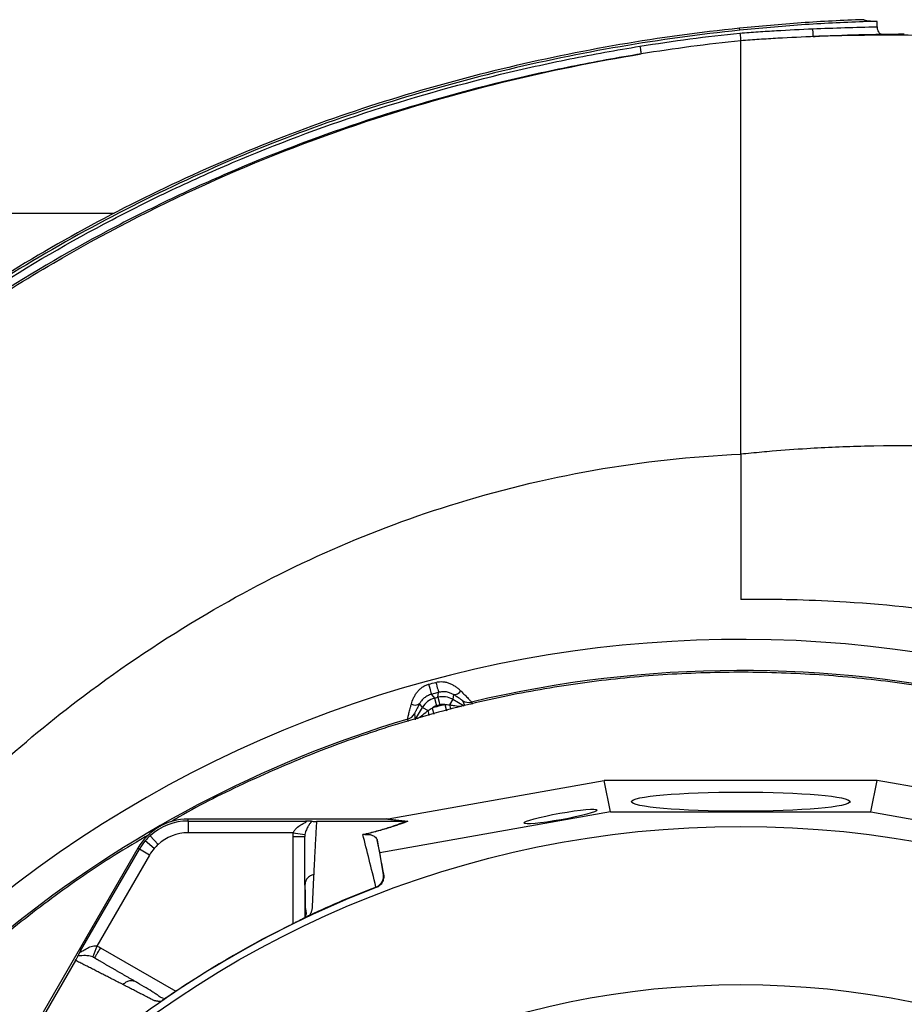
# Model space of a CAD drawing. Header units: millimetres. Extents: x 10 to 976, y 14 to 1104.
# Tile 16 of 18: x 272 to 499, y 851 to 1104. Entities that reach past the tile are written whole.
import ezdxf

# ---------------------------------------------------------------- set-up
doc = ezdxf.new("R2010")
doc.units = ezdxf.units.MM

msp = doc.modelspace()

# ---------------------------------------------------------------- linework, layer by layer
at = {"color": 7, "linetype": 'Continuous', "lineweight": 25}
for p, q in [((491.9, 1101.68), (491.9, 1103.09)), ((457.02, 992.23), (457.02, 1098.12)), ((296.62, 1053.89), (72.02, 1053.89)), ((457.02, 992.23), (457.02, 955.03)), ((377.83, 930.73), (378.6, 929.73)), ((379.51, 929.97), (379.68, 931.23)), ((383.46, 930.68), (383.3, 929.48)), ((375.57, 927.4), (374.83, 928.37)), ((378.6, 929.73), (379.51, 929.97)), ((378.6, 929.73), (379.12, 927.8)), ((380.03, 928.05), (379.12, 927.8)), ((379.51, 929.97), (380.03, 928.05)), ((383.3, 929.48), (382.48, 928.04)), ((373.55, 925.76), (373.71, 924.19)), ((375.57, 927.4), (377, 926.58)), ((366.76, 898.89), (422.07, 908.68)), ((423.68, 900.63), (422.07, 908.68)), ((491.97, 908.68), (422.07, 908.68)), ((490.36, 900.63), (491.97, 908.68)), ((547.28, 898.89), (491.97, 908.68)), ((423.68, 900.63), (364.6, 890.17)), ((423.68, 900.63), (490.36, 900.63)), ((490.36, 900.63), (549.44, 890.17)), ((315.57, 898.29), (315.57, 898.78)), ((365.88, 898.78), (315.57, 898.78)), ((315.57, 898.29), (345.63, 898.29)), ((371.21, 898.19), (348.43, 898.19)), ((371.23, 898.19), (365.88, 898.78)), ((366.45, 898.83), (371.8, 898.24)), ((342.5, 895.29), (315.57, 895.29)), ((342.5, 895.29), (345.47, 894.83)), ((306.87, 891.26), (304.59, 893.2)), ((307.89, 892.32), (305.87, 894.54)), ((364.6, 890.17), (363.94, 893.48)), ((302.67, 891.33), (277.51, 847.76)), ((288.06, 865.05), (303.1, 891.09)), ((303.1, 891.09), (302.67, 891.33)), ((305.69, 889.59), (303.1, 891.09)), ((365.59, 884.57), (364.6, 890.17)), ((305.69, 889.59), (292.23, 866.26)), ((365.56, 884.69), (365.59, 884.57)), ((345.5, 882.28), (345.43, 881.84)), ((345.43, 881.67), (345.43, 873.61)), ((363.71, 881.24), (363.68, 881.38)), ((346.17, 873.9), (346.09, 873.86)), ((292.23, 866.26), (291.15, 863.47)), ((286.76, 862.58), (275.36, 842.85)), ((302.41, 857.01), (301.99, 857.16)), ((309, 852.44), (308.92, 852.4))]:
    msp.add_line(p, q, dxfattribs=at)
at = {"color": 8, "linetype": 'Continuous', "lineweight": 25}
for p, q in [((381.28, 928.11), (381.69, 926.55)), ((383.3, 929.48), (386.19, 927.81)), ((386.41, 927.86), (385.88, 929.06)), ((373.81, 924.36), (375.57, 927.4)), ((378, 927.23), (378.44, 925.63)), ((371.87, 923.81), (371.81, 924.39)), ((342.43, 872), (342.43, 894.3)), ((293.12, 865.84), (312.44, 854.68))]:
    msp.add_line(p, q, dxfattribs=at)
at = {"color": 7, "linetype": 'Continuous', "lineweight": 25, "flags": 128}
for points in [[(456.76, 1100.81), (456.75, 1100.97), (456.73, 1101.13), (456.71, 1101.33)], [(377.14, 933.32), (377.27, 932.82), (377.4, 932.34), (377.52, 931.91), (377.62, 931.52), (377.71, 931.2), (377.77, 930.96), (377.81, 930.8), (377.83, 930.73)], [(378.98, 933.81), (379.12, 933.31), (379.25, 932.84), (379.36, 932.4), (379.47, 932.02), (379.55, 931.7), (379.62, 931.46), (379.66, 931.3), (379.68, 931.23)]]:
    msp.add_lwpolyline(points, dxfattribs=at)
at = {"color": 8, "linetype": 'Continuous', "lineweight": 25, "flags": 128}
msp.add_lwpolyline([(388.07, 928.75), (388.28, 928.26), (388.28, 928.26)], dxfattribs=at)
at = {"color": 7, "linetype": 'Continuous', "lineweight": 25}
for radius in [258.01, 217.51]:
    msp.add_circle((457.02, 638.89), radius, dxfattribs=at)
for centre, radius, start, end in [((457.02, 638.89), 305.92, 50.9448, 128.5189), ((457.02, 638.89), 297.95, 50.9764, 103.381), ((383.65, 932.69), 2.02, 264.56, 327.9615), ((373.66, 930.01), 2.02, 242.0385, 305.44), ((457.02, 638.89), 298.97, 104.6741, 105.3259), ((387.37, 931.67), 3, 240.2452, 283.4875), ((370.95, 927.27), 3, 286.5125, 329.7548), ((457.02, 638.89), 297.95, 106.619, 129.0233), ((315.57, 883.89), 14.9, 90, 150), ((315.57, 883.89), 14.4, 90, 132.3248), ((315.57, 883.89), 11.4, 90, 132.3248), ((315.57, 883.89), 14.4, 139.6989, 150), ((315.57, 883.89), 14.4, 132.3248, 139.6989), ((315.57, 883.89), 11.4, 139.6989, 150), ((315.57, 883.89), 11.4, 132.3248, 139.6989), ((457.02, 638.89), 259.7, 111.0565, 128.9435)]:
    msp.add_arc(centre, radius, start, end, dxfattribs=at)
at = {"color": 8, "linetype": 'Continuous', "lineweight": 25}
for centre, radius, start, end in [((401.78, 933.49), 20.06, 195.7396, 199.1678), ((357.85, 921.7), 19.76, 10.5372, 14.2766)]:
    msp.add_arc(centre, radius, start, end, dxfattribs=at)
at = {"color": 7, "linetype": 'Continuous', "lineweight": 25}
for centre, major_axis, ratio, start_param, end_param in [((379.9, 924.9), (-3.04, 3.97), 0.999678, 5.891054, 6.675317), ((380.8, 925.14), (0.65, 4.96), 0.999678, 5.891054, 6.675317), ((380.8, 925.14), (-0.39, -2.98), 0.998395, 3.112207, 3.533724), ((379.9, 924.9), (1.83, -2.38), 0.998395, 2.749461, 3.170978), ((365.23, 898.89), (17.02, 2.99), 0.015428, 4.781806, 4.800012)]:
    msp.add_ellipse(centre, major_axis=major_axis, ratio=ratio, start_param=start_param, end_param=end_param, dxfattribs=at)
for centre, major_axis, ratio in [((457.02, 903.25), (28, 0), 0.087489), ((410.89, 899.45), (9.35, 1.66), 0.089192)]:
    msp.add_ellipse(centre, major_axis=major_axis, ratio=ratio, dxfattribs=at)
for points, knots in [([(488.52, 1103.51), (488.47, 1103.51), (488.42, 1103.51), (483.09, 1103.33), (477.8, 1103.06), (467.24, 1102.33), (461.95, 1101.84), (456.71, 1101.33)], [0.93720925, 0.93720925, 0.93720925, 0.93720925, 0.9375, 0.9375, 0.96875, 0.96875, 1, 1, 1, 1]), ([(491.9, 1103.09), (490.73, 1103.06), (489.56, 1103.02), (483.11, 1102.8), (477.83, 1102.54), (467.28, 1101.81), (462, 1101.32), (456.76, 1100.81)], [0.9305863, 0.9305863, 0.9305863, 0.9305863, 0.9375, 0.9375, 0.96875, 0.96875, 0.99999724, 0.99999724, 0.99999724, 0.99999724]), ([(488.52, 1103.51), (488.52, 1103.47), (488.59, 1103.42), (488.81, 1103.36), (488.9, 1103.34), (489.12, 1103.3), (489.25, 1103.28), (489.67, 1103.23), (490.02, 1103.2), (490.65, 1103.15), (490.88, 1103.14), (491.37, 1103.12), (491.62, 1103.1), (491.9, 1103.09)], [0, 0, 0, 0, 0.25, 0.25, 0.375, 0.375, 0.5, 0.5, 0.75, 0.75, 0.875, 0.875, 1, 1, 1, 1]), ([(456.71, 1101.33), (436.24, 1099.21), (415.87, 1095.72), (385.67, 1088.42), (375.67, 1085.64), (355.82, 1079.4), (345.99, 1075.92), (317.05, 1064.46), (298.41, 1055.43), (262.71, 1034.83), (245.65, 1023.26), (213.35, 997.7), (198.09, 983.71), (169.71, 953.57), (156.58, 937.43), (132.87, 903.41), (122.27, 885.52), (103.82, 848.51), (95.98, 829.39), (83.18, 790.27), (78.21, 770.25), (71.21, 729.58), (69.18, 708.93), (68.56, 682.93), (68.53, 677.72), (68.69, 667.3), (68.88, 662.11), (69.78, 646.59), (70.83, 636.32), (75.25, 605.79), (79.91, 585.83), (98.7, 527.75), (117.64, 491.4), (154.84, 442.59), (168.68, 427.28), (198.81, 399.16), (215.1, 386.37), (232.36, 375.09)], [0, 0, 0, 0, 0.0625, 0.0625, 0.09375, 0.09375, 0.125, 0.125, 0.1875, 0.1875, 0.25, 0.25, 0.3125, 0.3125, 0.375, 0.375, 0.4375, 0.4375, 0.5, 0.5, 0.5625, 0.5625, 0.625, 0.625, 0.640625, 0.640625, 0.65625, 0.65625, 0.6875, 0.6875, 0.75, 0.75, 0.875, 0.875, 0.9375, 0.9375, 1, 1, 1, 1]), ([(456.76, 1100.81), (436.32, 1098.69), (415.97, 1095.2), (385.81, 1087.91), (375.82, 1085.14), (355.99, 1078.9), (346.17, 1075.43), (317.27, 1063.98), (298.65, 1054.97), (262.99, 1034.39), (245.95, 1022.83), (213.69, 997.31), (198.46, 983.33), (170.11, 953.23), (157, 937.11), (133.31, 903.13), (122.73, 885.27), (104.3, 848.3), (96.47, 829.21), (83.69, 790.13), (78.72, 770.14), (71.73, 729.51), (69.71, 708.89), (69.09, 682.93), (69.05, 677.72), (69.21, 667.32), (69.4, 662.14), (70.3, 646.64), (71.35, 636.38), (75.77, 605.89), (80.42, 585.96), (99.18, 527.96), (118.09, 491.68), (155.24, 442.93), (169.06, 427.64), (199.14, 399.57), (215.41, 386.79), (232.65, 375.52), (232.65, 375.52), (232.65, 375.52), (232.65, 375.52)], [0.0000014, 0.0000014, 0.0000014, 0.0000014, 0.0625, 0.0625, 0.09375, 0.09375, 0.125, 0.125, 0.1875, 0.1875, 0.25, 0.25, 0.3125, 0.3125, 0.375, 0.375, 0.4375, 0.4375, 0.5, 0.5, 0.5625, 0.5625, 0.625, 0.625, 0.640625, 0.640625, 0.65625, 0.65625, 0.6875, 0.6875, 0.75, 0.75, 0.875, 0.875, 0.9375, 0.9375, 1, 1, 1, 1.0000004, 1.0000004, 1.0000004, 1.0000004]), ([(456.81, 1100.1), (458.37, 1100.21), (459.92, 1100.33), (463.04, 1100.53), (464.59, 1100.63), (469.26, 1100.89), (472.38, 1101.05), (475.49, 1101.18)], [0, 0, 0, 0, 0.25, 0.25, 0.5, 0.5, 1, 1, 1, 1]), ([(456.81, 1100.1), (456.84, 1099.85), (456.87, 1099.6), (456.92, 1099.13), (456.94, 1098.91), (456.98, 1098.55), (456.99, 1098.4), (457.01, 1098.19), (457.02, 1098.13), (457.02, 1098.12)], [0, 0, 0, 0, 0.25, 0.25, 0.5, 0.5, 0.75, 0.75, 1, 1, 1, 1]), ([(475.58, 1099.19), (475.58, 1099.21), (475.57, 1099.28), (475.57, 1099.45), (475.56, 1099.51), (475.56, 1099.66), (475.55, 1099.74), (475.55, 1099.92), (475.54, 1100.02), (475.53, 1100.23), (475.53, 1100.34), (475.52, 1100.57), (475.51, 1100.69), (475.5, 1100.93), (475.5, 1101.05), (475.49, 1101.18)], [0, 0, 0, 0, 0.25, 0.25, 0.375, 0.375, 0.5, 0.5, 0.625, 0.625, 0.75, 0.75, 0.875, 0.875, 1, 1, 1, 1]), ([(888.23, 887.85), (886.74, 890.01), (883.76, 894.32), (876.3, 904.77), (862.51, 922.95), (827.62, 963.84), (783.86, 1003.05), (735.13, 1035.25), (697.72, 1055.67), (660.45, 1071.29), (608.69, 1087.49), (556.07, 1097.23), (507.09, 1099.79), (483.7, 1099.46), (476.79, 1099.23), (476.05, 1099.2)], [0, 0, 0, 0, 0.0154066, 0.0308131, 0.0752934, 0.1494272, 0.3471175, 0.4223331, 0.4975487, 0.6012194, 0.6634218, 0.821574, 0.9204191, 0.957486, 0.9618959, 0.9618959, 0.9618959, 0.9618959]), ([(491.9, 1101.68), (491.9, 1101.56), (491.9, 1101.44), (491.94, 1101.2), (491.96, 1101.09), (492.06, 1100.76), (492.16, 1100.56), (492.33, 1100.32), (492.39, 1100.24), (492.52, 1100.11), (492.59, 1100.05), (492.81, 1099.9), (492.97, 1099.83), (493.14, 1099.78)], [0, 0, 0, 0, 0.125, 0.125, 0.25, 0.25, 0.5, 0.5, 0.625, 0.625, 0.75, 0.75, 1, 1, 1, 1]), ([(493.14, 1099.78), (494.1, 1099.78), (495.05, 1099.78), (496.97, 1099.78), (497.93, 1099.78), (498.88, 1099.78)], [0, 0, 0, 0, 0.5, 0.5, 1, 1, 1, 1]), ([(476.05, 1099.2), (472.88, 1099.07), (469.7, 1098.92), (464.95, 1098.65), (463.36, 1098.55), (460.19, 1098.34), (458.61, 1098.23), (457.02, 1098.12)], [0, 0, 0, 0, 0.5, 0.5, 0.75, 0.75, 1, 1, 1, 1]), ([(475.58, 1099.19), (475.58, 1099.19), (475.58, 1099.19), (475.59, 1099.19), (475.6, 1099.19), (475.61, 1099.19), (475.62, 1099.19), (475.65, 1099.19), (475.67, 1099.19), (475.73, 1099.19), (475.77, 1099.19), (475.89, 1099.2), (475.97, 1099.2), (476.05, 1099.2)], [0, 0, 0, 0, 0.03125, 0.03125, 0.0625, 0.0625, 0.125, 0.125, 0.25, 0.25, 0.5, 0.5, 1, 1, 1, 1]), ([(424.06, 317.28), (411.84, 317.5), (399.74, 318.33), (375.76, 321.18), (363.88, 323.21), (340.35, 328.46), (328.69, 331.68), (314.27, 336.47), (311.39, 337.47), (307.09, 339.02), (305.65, 339.55), (302.79, 340.62), (301.37, 341.16), (294.27, 343.93), (288.67, 346.27), (272.09, 353.71), (261.34, 359.19), (240.43, 371.18), (230.27, 377.7), (215.5, 388.28), (210.66, 391.94), (204.7, 396.69), (203.51, 397.64), (201.15, 399.58), (199.97, 400.55), (196.46, 403.5), (194.16, 405.49), (182.76, 415.55), (174.11, 424.01), (157.72, 441.7), (149.97, 450.94), (135.39, 470.2), (128.57, 480.23), (120.63, 493.28), (119.07, 495.91), (116.04, 501.2), (114.57, 503.85), (110.24, 511.86), (107.5, 517.26), (99.7, 533.62), (95.07, 544.75), (86.94, 567.45), (83.43, 579.02), (79.76, 593.76), (79.06, 596.72), (77.74, 602.68), (77.11, 605.67), (75.35, 614.65), (74.33, 620.65), (71.74, 638.65), (70.63, 650.67), (69.99, 665.73), (69.9, 668.75), (69.8, 674.78), (69.78, 677.8), (69.85, 686.85), (70.02, 692.89), (70.62, 704.99), (71.05, 711.04), (71.89, 720.13), (72.21, 723.16), (72.9, 729.22), (73.28, 732.24), (75.34, 747.3), (77.5, 759.21), (82.81, 782.77), (85.96, 794.41), (93.26, 817.43), (97.42, 828.8), (103.25, 842.84), (104.44, 845.64), (106.91, 851.22), (108.17, 854), (112.03, 862.26), (114.71, 867.7), (123.08, 883.8), (129.1, 894.24), (148.43, 924.73), (163.03, 943.92), (181.42, 964.2), (183.5, 966.44), (187.69, 970.87), (189.81, 973.06), (196.23, 979.56), (200.6, 983.79), (213.98, 996.2), (223.24, 1004.08), (235.27, 1013.44), (237.7, 1015.29), (242.59, 1018.93), (245.06, 1020.72), (252.5, 1026.01), (257.54, 1029.42), (272.85, 1039.34), (283.34, 1045.51), (296.81, 1052.66), (299.52, 1054.06), (304.95, 1056.8), (307.68, 1058.14), (315.89, 1062.05), (321.41, 1064.54), (338.08, 1071.63), (349.36, 1075.87), (372.24, 1083.37), (383.83, 1086.67), (401.43, 1090.95), (407.34, 1092.26), (416.25, 1094.06), (419.23, 1094.63), (425.22, 1095.72), (428.22, 1096.23), (431.22, 1096.71)], [0, 0, 0, 0, 0.03125, 0.03125, 0.0625, 0.0625, 0.09375, 0.09375, 0.101562, 0.101562, 0.105469, 0.105469, 0.109375, 0.109375, 0.125, 0.125, 0.15625, 0.15625, 0.1875, 0.1875, 0.203125, 0.203125, 0.207031, 0.207031, 0.210937, 0.210937, 0.21875, 0.21875, 0.25, 0.25, 0.28125, 0.28125, 0.3125, 0.3125, 0.320312, 0.320312, 0.328125, 0.328125, 0.34375, 0.34375, 0.375, 0.375, 0.40625, 0.40625, 0.414062, 0.414062, 0.421875, 0.421875, 0.4375, 0.4375, 0.46875, 0.46875, 0.476562, 0.476562, 0.484375, 0.484375, 0.5, 0.5, 0.515625, 0.515625, 0.523437, 0.523437, 0.53125, 0.53125, 0.5625, 0.5625, 0.59375, 0.59375, 0.625, 0.625, 0.632812, 0.632812, 0.640625, 0.640625, 0.65625, 0.65625, 0.6875, 0.6875, 0.75, 0.75, 0.757812, 0.757812, 0.765625, 0.765625, 0.78125, 0.78125, 0.8125, 0.8125, 0.820312, 0.820312, 0.828125, 0.828125, 0.84375, 0.84375, 0.875, 0.875, 0.882812, 0.882812, 0.890625, 0.890625, 0.90625, 0.90625, 0.9375, 0.9375, 0.96875, 0.96875, 0.984375, 0.984375, 0.992187, 0.992187, 1, 1, 1, 1]), ([(431.54, 1094.74), (425.56, 1093.78), (419.6, 1092.7), (407.78, 1090.31), (401.9, 1089.01), (384.39, 1084.75), (372.86, 1081.47), (350.09, 1074.01), (338.87, 1069.8), (322.28, 1062.74), (316.79, 1060.27), (308.62, 1056.37), (305.91, 1055.04), (300.5, 1052.32), (297.81, 1050.93), (284.4, 1043.81), (273.97, 1037.68), (258.73, 1027.82), (253.72, 1024.42), (246.31, 1019.16), (243.86, 1017.38), (238.99, 1013.76), (236.58, 1011.92), (224.61, 1002.61), (215.38, 994.77), (202.07, 982.43), (197.72, 978.22), (191.33, 971.76), (189.22, 969.58), (185.05, 965.18), (182.99, 962.95), (164.68, 942.78), (150.15, 923.69), (130.91, 893.36), (124.92, 882.97), (116.58, 866.96), (113.9, 861.55), (110.06, 853.33), (108.81, 850.57), (106.36, 845.02), (105.16, 842.24), (99.35, 828.27), (95.22, 816.96), (87.94, 794.06), (84.8, 782.48), (79.5, 759.05), (77.35, 747.2), (75.29, 732.21), (74.91, 729.21), (74.22, 723.18), (73.9, 720.16), (73.06, 711.12), (72.63, 705.1), (72.02, 693.07), (71.85, 687.06), (71.78, 678.05), (71.79, 675.05), (71.89, 669.05), (71.98, 666.05), (72.61, 651.06), (73.71, 639.1), (76.27, 621.19), (77.28, 615.23), (79.02, 606.29), (79.64, 603.31), (80.96, 597.38), (81.65, 594.44), (85.29, 579.77), (88.78, 568.25), (96.86, 545.67), (101.46, 534.59), (109.21, 518.31), (111.93, 512.94), (116.23, 504.97), (117.7, 502.33), (120.72, 497.07), (122.26, 494.45), (130.15, 481.46), (136.94, 471.48), (151.44, 452.31), (159.14, 443.12), (175.45, 425.51), (184.05, 417.09), (195.38, 407.07), (197.68, 405.09), (201.16, 402.16), (202.33, 401.19), (204.69, 399.27), (205.87, 398.31), (211.79, 393.59), (216.61, 389.94), (231.31, 379.41), (241.41, 372.93), (262.21, 360.99), (272.9, 355.54), (289.4, 348.14), (294.97, 345.8), (302.03, 343.05), (303.45, 342.51), (306.29, 341.44), (307.72, 340.92), (312, 339.37), (314.87, 338.38), (329.22, 333.61), (340.81, 330.4), (364.22, 325.18), (376.04, 323.16), (399.9, 320.32), (411.94, 319.49), (424.1, 319.28)], [0, 0, 0, 0, 0.015625, 0.015625, 0.03125, 0.03125, 0.0625, 0.0625, 0.09375, 0.09375, 0.109375, 0.109375, 0.117188, 0.117188, 0.125, 0.125, 0.15625, 0.15625, 0.171875, 0.171875, 0.179688, 0.179688, 0.1875, 0.1875, 0.21875, 0.21875, 0.234375, 0.234375, 0.242188, 0.242188, 0.25, 0.25, 0.3125, 0.3125, 0.34375, 0.34375, 0.359375, 0.359375, 0.367188, 0.367188, 0.375, 0.375, 0.40625, 0.40625, 0.4375, 0.4375, 0.46875, 0.46875, 0.476563, 0.476563, 0.484375, 0.484375, 0.5, 0.5, 0.515625, 0.515625, 0.523438, 0.523438, 0.53125, 0.53125, 0.5625, 0.5625, 0.578125, 0.578125, 0.585938, 0.585938, 0.59375, 0.59375, 0.625, 0.625, 0.65625, 0.65625, 0.671875, 0.671875, 0.679688, 0.679688, 0.6875, 0.6875, 0.71875, 0.71875, 0.75, 0.75, 0.78125, 0.78125, 0.789063, 0.789063, 0.792969, 0.792969, 0.796875, 0.796875, 0.8125, 0.8125, 0.84375, 0.84375, 0.875, 0.875, 0.890625, 0.890625, 0.894531, 0.894531, 0.898438, 0.898438, 0.90625, 0.90625, 0.9375, 0.9375, 0.96875, 0.96875, 1, 1, 1, 1]), ([(447.57, 331.6), (440.94, 331.07), (398.23, 328.92), (346.16, 336.15), (277.5, 360.56), (215.48, 394.14), (168.4, 438.68), (123.44, 497.05), (93.45, 554.58), (76.98, 627.12), (74.56, 664.66), (74.2, 707.08), (79.69, 763.08), (96.79, 818.79), (119.66, 872.39), (149.9, 925.71), (197.81, 979.47), (242.73, 1016.75), (291.28, 1049.12), (333.08, 1068.12), (384.2, 1085.08), (407.76, 1090.86), (431.54, 1094.74)], [0.0080829, 0.0080829, 0.0080829, 0.0080829, 0.0251074, 0.1177428, 0.1428604, 0.2103782, 0.2935657, 0.3030135, 0.3956489, 0.4563006, 0.4882843, 0.4882843, 0.560176, 0.6263369, 0.6320677, 0.7039595, 0.7758512, 0.8075328, 0.8477429, 0.9196346, 0.9196346, 0.9788971, 0.9788971, 0.9788971, 0.9788971]), ([(431.22, 1096.71), (431.27, 1096.46), (431.31, 1096.21), (431.38, 1095.74), (431.42, 1095.53), (431.47, 1095.16), (431.5, 1095.02), (431.53, 1094.81), (431.54, 1094.75), (431.54, 1094.74)], [0, 0, 0, 0, 0.25, 0.25, 0.5, 0.5, 0.75, 0.75, 1, 1, 1, 1]), ([(695.36, 918.8), (693.39, 920.82), (684.78, 929.33), (668.57, 943.19), (642.53, 960.61), (615.34, 973.55), (576.42, 986.53), (535.6, 993.68), (496.86, 994.72), (475.9, 993.81), (466.24, 993.1), (460.6, 992.59), (457.92, 992.32), (457.02, 992.23)], [0.3242836, 0.3242836, 0.3242836, 0.3242836, 0.3471175, 0.4223331, 0.4975487, 0.6012194, 0.6634218, 0.821574, 0.9204191, 0.957486, 0.9797261, 0.993242, 1, 1, 1, 1]), ([(249.32, 895.42), (254.61, 900.88), (267.28, 913.11), (290.6, 932.33), (328.26, 957.58), (360.66, 972.27), (406.83, 986.72), (431.8, 991.21), (457.02, 992.23)], [0.7518423, 0.7518423, 0.7518423, 0.7518423, 0.7758512, 0.8075328, 0.8477429, 0.9196346, 0.9196346, 1, 1, 1, 1]), ([(658.93, 885.61), (658.7, 885.82), (652.33, 891.5), (639.32, 902.03), (616.11, 917.36), (592.35, 929.29), (558.76, 942.1), (523.93, 950.53), (490.96, 954.11), (473.11, 954.9), (464.88, 955.05), (460.08, 955.06), (457.78, 955.04), (457.02, 955.03)], [0.3442288, 0.3442288, 0.3442288, 0.3442288, 0.3471175, 0.4223331, 0.4975487, 0.6012194, 0.6634218, 0.821574, 0.9204191, 0.957486, 0.9797261, 0.993242, 1, 1, 1, 1]), ([(520.4, 929.56), (514.04, 930.82), (501.33, 933.34), (481.99, 935.53), (462.57, 936.55), (443.12, 936.27), (423.73, 934.73), (404.49, 931.93), (385.46, 927.87), (366.75, 922.58), (348.4, 916.1), (330.59, 908.33), (318.16, 902.29), (311.89, 898.53), (311.17, 898.1)], [0, 0, 0, 0, 0.08986, 0.179719, 0.269579, 0.359439, 0.449298, 0.539158, 0.629018, 0.718878, 0.808737, 0.898597, 0.988457, 1, 1, 1, 1]), ([(372.71, 928.23), (372.85, 928.74), (373.03, 929.26), (373.4, 930.04), (373.54, 930.3), (373.84, 930.81), (374.01, 931.05), (374.37, 931.53), (374.57, 931.75), (375.01, 932.17), (375.24, 932.37), (375.74, 932.72), (376, 932.87), (376.55, 933.13), (376.84, 933.24), (377.14, 933.32)], [0, 0, 0, 0, 0.25, 0.25, 0.375, 0.375, 0.5, 0.5, 0.625, 0.625, 0.75, 0.75, 0.875, 0.875, 1, 1, 1, 1]), ([(378.98, 933.81), (379.58, 933.97), (380.18, 934.02), (381.09, 933.94), (381.39, 933.89), (381.98, 933.74), (382.26, 933.65), (382.82, 933.42), (383.08, 933.29), (383.6, 933.01), (383.85, 932.85), (384.33, 932.52), (384.55, 932.34), (384.98, 931.99), (385.18, 931.8), (385.36, 931.62)], [0, 0, 0, 0, 0.25, 0.25, 0.375, 0.375, 0.5, 0.5, 0.625, 0.625, 0.75, 0.75, 0.875, 0.875, 1, 1, 1, 1]), ([(377.83, 930.73), (377.5, 930.64), (377.18, 930.52), (376.57, 930.21), (376.28, 930.02), (375.89, 929.71), (375.77, 929.59), (375.53, 929.36), (375.42, 929.23), (375.22, 928.99), (375.13, 928.86), (374.97, 928.61), (374.89, 928.49), (374.83, 928.37)], [0, 0, 0, 0, 0.25, 0.25, 0.5, 0.5, 0.625, 0.625, 0.75, 0.75, 0.875, 0.875, 1, 1, 1, 1]), ([(383.46, 930.68), (383.35, 930.75), (383.22, 930.82), (382.96, 930.96), (382.81, 931.02), (382.36, 931.19), (382.05, 931.28), (381.37, 931.39), (381.03, 931.41), (380.35, 931.37), (380.01, 931.31), (379.68, 931.23)], [0, 0, 0, 0, 0.125, 0.125, 0.25, 0.25, 0.5, 0.5, 0.75, 0.75, 1, 1, 1, 1]), ([(385.88, 929.06), (385.87, 929.08), (385.85, 929.1), (385.77, 929.17), (385.72, 929.21), (385.58, 929.31), (385.5, 929.37), (385.32, 929.5), (385.22, 929.57), (385, 929.71), (384.88, 929.79), (384.62, 929.95), (384.49, 930.04), (384.07, 930.3), (383.78, 930.49), (383.46, 930.68)], [0, 0, 0, 0, 0.125, 0.125, 0.25, 0.25, 0.375, 0.375, 0.5, 0.5, 0.625, 0.625, 0.75, 0.75, 1, 1, 1, 1]), ([(385.36, 931.62), (385.74, 931.24), (386.09, 930.89), (386.57, 930.41), (386.72, 930.26), (387.01, 929.96), (387.14, 929.83), (387.38, 929.57), (387.49, 929.46), (387.68, 929.24), (387.76, 929.15), (387.9, 928.99), (387.95, 928.92), (388.03, 928.81), (388.06, 928.77), (388.07, 928.75)], [0, 0, 0, 0, 0.25, 0.25, 0.375, 0.375, 0.5, 0.5, 0.625, 0.625, 0.75, 0.75, 0.875, 0.875, 1, 1, 1, 1]), ([(371.81, 924.39), (371.8, 924.44), (371.81, 924.58), (371.87, 924.89), (371.89, 925.01), (371.95, 925.29), (371.99, 925.45), (372.07, 925.79), (372.12, 925.97), (372.22, 926.37), (372.27, 926.58), (372.38, 927.01), (372.44, 927.24), (372.57, 927.72), (372.64, 927.97), (372.71, 928.23)], [0, 0, 0, 0, 0.25, 0.25, 0.375, 0.375, 0.5, 0.5, 0.625, 0.625, 0.75, 0.75, 0.875, 0.875, 1, 1, 1, 1]), ([(374.83, 928.37), (374.65, 928.04), (374.49, 927.73), (374.26, 927.3), (374.19, 927.16), (374.05, 926.89), (373.98, 926.76), (373.86, 926.52), (373.81, 926.41), (373.71, 926.21), (373.67, 926.12), (373.57, 925.89), (373.54, 925.79), (373.55, 925.76)], [0, 0, 0, 0, 0.25, 0.25, 0.375, 0.375, 0.5, 0.5, 0.625, 0.625, 0.75, 0.75, 1, 1, 1, 1]), ([(315.57, 898.29), (315.57, 898.28), (315.57, 898.2), (315.57, 897.9), (315.57, 897.67), (315.57, 897.09), (315.57, 896.74), (315.57, 896.01), (315.57, 895.64), (315.57, 895.29)], [0, 0, 0, 0, 0.25, 0.25, 0.5, 0.5, 0.75, 0.75, 1, 1, 1, 1]), ([(342.5, 895.29), (342.5, 895.3), (342.51, 895.31), (342.51, 895.32), (342.52, 895.34), (342.54, 895.4), (342.56, 895.44), (342.59, 895.53), (342.62, 895.58), (342.71, 895.75), (342.77, 895.85), (342.99, 896.16), (343.16, 896.34), (343.68, 896.83), (344.07, 897.1), (344.65, 897.45), (344.85, 897.56), (345.23, 897.76), (345.42, 897.85), (345.66, 897.99), (345.74, 898.03), (345.86, 898.11), (345.9, 898.15), (345.92, 898.22), (345.89, 898.25), (345.79, 898.28), (345.71, 898.29), (345.63, 898.29)], [0, 0, 0, 0, 0.003906, 0.003906, 0.007813, 0.015625, 0.03125, 0.03125, 0.0625, 0.0625, 0.125, 0.125, 0.25, 0.25, 0.5, 0.5, 0.625, 0.625, 0.75, 0.75, 0.8125, 0.8125, 0.875, 0.875, 0.9375, 0.9375, 1, 1, 1, 1]), ([(347.11, 898.24), (347.04, 898.08), (346.92, 897.9), (346.64, 897.49), (346.48, 897.26), (346.15, 896.73), (345.98, 896.43), (345.76, 895.9), (345.68, 895.71), (345.56, 895.29), (345.5, 895.07), (345.47, 894.83)], [0, 0, 0, 0, 0.25, 0.25, 0.5, 0.5, 0.75, 0.75, 0.875, 0.875, 1, 1, 1, 1]), ([(347.11, 898.24), (347.04, 898.24), (346.95, 898.25), (346.75, 898.26), (346.64, 898.26), (346.38, 898.27), (346.25, 898.28), (345.95, 898.28), (345.79, 898.29), (345.63, 898.29)], [0, 0, 0, 0, 0.25, 0.25, 0.5, 0.5, 0.75, 0.75, 1, 1, 1, 1]), ([(347.11, 898.24), (347.25, 898.23), (347.4, 898.22), (347.7, 898.2), (347.81, 898.2), (348.01, 898.19), (348.09, 898.19), (348.24, 898.19), (348.32, 898.19), (348.41, 898.19)], [0, 0, 0, 0, 0.5, 0.5, 0.75, 0.75, 0.875, 0.875, 1, 1, 1, 1]), ([(348.43, 898.19), (348.42, 897.97), (348.39, 897.54), (348.36, 896.88), (348.32, 896.21), (348.28, 895.53), (348.25, 894.85), (348.21, 894.17), (348.17, 893.47), (348.13, 892.77), (348.1, 892.06), (348.06, 891.35), (348.02, 890.63), (347.98, 889.9), (347.94, 889.16), (347.91, 888.42), (347.87, 887.67), (347.83, 886.91), (347.79, 886.15), (347.75, 885.37), (347.72, 884.85), (347.71, 884.59)], [0, 0, 0, 0, 0.055211, 0.110128, 0.164753, 0.219086, 0.273129, 0.326884, 0.38035, 0.43353, 0.486425, 0.539036, 0.591365, 0.643413, 0.695181, 0.746671, 0.797884, 0.848822, 0.899487, 0.949879, 1, 1, 1, 1]), ([(360.3, 894.82), (361.59, 895.14), (362.76, 895.44), (364.93, 896.04), (365.91, 896.33), (367.26, 896.75), (367.69, 896.89), (368.51, 897.16), (368.89, 897.3), (369.98, 897.69), (370.63, 897.95), (371.21, 898.19)], [0, 0, 0, 0, 0.25, 0.25, 0.5, 0.5, 0.625, 0.625, 0.75, 0.75, 1, 1, 1, 1]), ([(371.8, 898.24), (371.21, 897.99), (370.56, 897.74), (369.45, 897.35), (369.06, 897.21), (368.24, 896.94), (367.81, 896.8), (366.45, 896.37), (365.46, 896.08), (363.82, 895.63), (363.25, 895.47), (362.06, 895.16), (361.44, 895), (360.8, 894.84)], [0, 0, 0, 0, 0.25, 0.25, 0.375, 0.375, 0.5, 0.5, 0.75, 0.75, 0.875, 0.875, 1, 1, 1, 1]), ([(305.77, 894.89), (302.7, 893.1), (294.03, 888.06), (280.49, 878.57), (265.19, 866.57), (250.74, 853.55), (237.16, 839.62), (224.52, 824.84), (212.88, 809.26), (202.27, 792.95), (192.76, 775.99), (184.37, 758.44), (177.14, 740.38), (171.11, 721.89), (166.31, 703.04), (162.71, 683.92), (160.5, 664.61), (159.49, 650.67), (159.61, 643.21), (159.62, 642.22)], [0, 0, 0, 0, 0.034908, 0.098599, 0.162291, 0.225982, 0.289673, 0.353364, 0.417055, 0.480746, 0.544437, 0.608129, 0.67182, 0.735511, 0.799202, 0.862893, 0.926584, 0.990276, 1, 1, 1, 1]), ([(342.43, 894.3), (342.82, 894.3), (343.21, 894.3), (343.94, 894.3), (344.27, 894.3), (344.83, 894.3), (345.05, 894.3), (345.35, 894.3), (345.43, 894.3), (345.43, 894.3)], [0, 0, 0, 0, 0.25, 0.25, 0.5, 0.5, 0.75, 0.75, 1, 1, 1, 1]), ([(345.43, 881.84), (345.43, 882.09), (345.43, 882.58), (345.43, 883.32), (345.43, 884.04), (345.43, 884.76), (345.43, 885.48), (345.43, 886.19), (345.43, 886.9), (345.43, 887.6), (345.43, 888.29), (345.43, 888.98), (345.43, 889.67), (345.43, 890.35), (345.43, 891.02), (345.43, 891.69), (345.43, 892.35), (345.43, 893.01), (345.43, 893.66), (345.43, 894.09), (345.43, 894.3)], [0, 0, 0, 0, 0.052635, 0.105608, 0.158921, 0.212573, 0.266566, 0.320902, 0.37558, 0.430604, 0.485973, 0.541688, 0.597751, 0.654162, 0.710923, 0.768034, 0.825496, 0.883311, 0.941478, 1, 1, 1, 1]), ([(363.66, 881.38), (363.06, 883.84), (362.47, 886.18), (361.35, 890.65), (360.81, 892.78), (360.3, 894.82)], [0, 0, 0, 0, 0.5, 0.5, 1, 1, 1, 1]), ([(360.8, 894.84), (360.91, 894.86), (360.99, 894.87), (361.14, 894.88), (361.21, 894.88), (361.38, 894.88), (361.48, 894.88), (361.74, 894.87), (361.87, 894.86), (362.12, 894.82), (362.22, 894.8), (362.41, 894.75), (362.5, 894.73), (362.74, 894.65), (362.88, 894.59), (363.12, 894.47), (363.22, 894.41), (363.5, 894.22), (363.63, 894.08), (363.84, 893.79), (363.91, 893.64), (363.94, 893.48)], [0, 0, 0, 0, 0.015625, 0.015625, 0.03125, 0.03125, 0.0625, 0.0625, 0.125, 0.125, 0.1875, 0.1875, 0.25, 0.25, 0.375, 0.375, 0.5, 0.5, 0.75, 0.75, 1, 1, 1, 1]), ([(347.71, 884.59), (347.7, 884.35), (347.67, 883.86), (347.64, 883.12), (347.6, 882.37), (347.57, 881.61), (347.52, 880.62), (347.46, 879.38), (347.4, 878.12), (347.36, 877.09), (347.33, 876.48), (347.31, 876.03), (347.28, 875.77), (347.24, 875.54), (347.19, 875.3), (347.1, 875.05), (346.98, 874.75), (346.82, 874.44), (346.7, 874.22), (346.64, 874.11)], [0, 0, 0, 0, 0.077777, 0.1552, 0.232272, 0.308995, 0.385372, 0.530526, 0.674474, 0.747423, 0.819615, 0.846383, 0.869761, 0.889755, 0.906383, 0.929523, 0.9528, 0.976272, 1, 1, 1, 1]), ([(363.68, 881.38), (364.01, 881.51), (364.3, 881.68), (364.83, 882.14), (365.05, 882.41), (365.31, 882.86), (365.38, 883.01), (365.49, 883.33), (365.54, 883.5), (365.59, 883.84), (365.61, 884.01), (365.61, 884.35), (365.59, 884.52), (365.56, 884.69)], [0, 0, 0, 0, 0.25, 0.25, 0.5, 0.5, 0.625, 0.625, 0.75, 0.75, 0.875, 0.875, 1, 1, 1, 1]), ([(365.59, 884.57), (365.65, 884.23), (365.65, 883.88), (365.53, 883.2), (365.42, 882.87), (365.16, 882.42), (365.07, 882.28), (364.85, 882.01), (364.73, 881.89), (364.33, 881.55), (364.04, 881.37), (363.71, 881.24)], [0, 0, 0, 0, 0.25, 0.25, 0.5, 0.5, 0.625, 0.625, 0.75, 0.75, 1, 1, 1, 1]), ([(345.46, 882.29), (345.49, 880.59), (345.53, 878.19), (345.54, 875.58), (345.86, 874.46), (345.5, 873.74), (345.37, 873.48)], [0, 0, 0, 0, 0.578265, 0.819399, 0.935238, 1, 1, 1, 1]), ([(346.09, 873.86), (346.05, 873.83), (345.97, 873.79), (345.84, 873.72), (345.7, 873.65), (345.56, 873.57), (345.41, 873.5), (345.25, 873.42), (345.09, 873.33), (344.92, 873.25), (344.74, 873.16), (344.56, 873.06), (344.37, 872.97), (344.18, 872.87), (343.92, 872.74), (343.58, 872.57), (343.18, 872.37), (342.76, 872.16), (342.34, 871.95), (342.05, 871.81), (341.91, 871.74)], [0, 0, 0, 0, 0.044249, 0.088103, 0.131644, 0.174955, 0.21812, 0.261226, 0.304357, 0.347601, 0.391041, 0.434763, 0.478847, 0.523375, 0.568424, 0.654803, 0.740537, 0.826241, 0.912528, 1, 1, 1, 1]), ([(346.64, 874.11), (346.6, 874.1), (346.53, 874.07), (346.43, 874.02), (346.34, 873.98), (346.25, 873.93), (346.19, 873.91), (346.17, 873.9)], [0, 0, 0, 0, 0.212576, 0.416535, 0.614103, 0.807726, 1, 1, 1, 1]), ([(287.37, 863.75), (287.4, 863.81), (287.44, 863.89), (287.53, 864.07), (287.58, 864.17), (287.7, 864.39), (287.77, 864.52), (287.91, 864.78), (287.99, 864.91), (288.06, 865.05)], [0, 0, 0, 0, 0.25, 0.25, 0.5, 0.5, 0.75, 0.75, 1, 1, 1, 1]), ([(288.06, 865.05), (288.03, 864.98), (288, 864.91), (287.98, 864.81), (287.98, 864.77), (288.05, 864.75), (288.1, 864.77), (288.24, 864.83), (288.31, 864.88), (288.55, 865.02), (288.73, 865.14), (289.09, 865.37), (289.28, 865.48), (289.87, 865.81), (290.3, 866.01), (290.99, 866.22), (291.23, 866.28), (291.6, 866.31), (291.72, 866.32), (291.98, 866.31), (292.1, 866.29), (292.23, 866.26)], [0, 0, 0, 0, 0.0625, 0.0625, 0.125, 0.125, 0.1875, 0.1875, 0.25, 0.25, 0.375, 0.375, 0.5, 0.5, 0.75, 0.75, 0.875, 0.875, 0.9375, 0.9375, 1, 1, 1, 1]), ([(293.12, 865.84), (292.92, 865.5), (292.73, 865.16), (292.37, 864.53), (292.2, 864.24), (291.92, 863.76), (291.81, 863.57), (291.66, 863.31), (291.62, 863.24), (291.62, 863.24)], [0, 0, 0, 0, 0.25, 0.25, 0.5, 0.5, 0.75, 0.75, 1, 1, 1, 1]), ([(286.76, 862.58), (286.84, 862.73), (286.92, 862.87), (287.05, 863.11), (287.1, 863.21), (287.2, 863.4), (287.24, 863.48), (287.31, 863.62), (287.34, 863.69), (287.37, 863.75)], [0, 0, 0, 0, 0.25, 0.25, 0.5, 0.5, 0.75, 0.75, 1, 1, 1, 1]), ([(298.89, 856.4), (298.68, 856.51), (298.26, 856.73), (297.64, 857.05), (297.02, 857.36), (296.4, 857.68), (295.8, 857.99), (295.19, 858.29), (294.6, 858.6), (294, 858.9), (293.42, 859.2), (292.83, 859.5), (292.26, 859.79), (291.68, 860.08), (291.12, 860.37), (290.55, 860.66), (290, 860.94), (289.44, 861.22), (288.9, 861.5), (288.35, 861.77), (287.82, 862.05), (287.28, 862.32), (286.93, 862.49), (286.76, 862.58)], [0, 0, 0, 0, 0.0453363, 0.0908939, 0.1366742, 0.1826782, 0.2289071, 0.2753619, 0.3220437, 0.3689537, 0.4160929, 0.4634623, 0.5110629, 0.5588958, 0.6069619, 0.6552622, 0.7037976, 0.7525692, 0.8015777, 0.8508242, 0.9003095, 0.9500345, 1, 1, 1, 1]), ([(291.15, 863.47), (290.92, 863.56), (290.7, 863.62), (290.28, 863.72), (290.08, 863.75), (289.51, 863.82), (289.16, 863.82), (288.54, 863.81), (288.26, 863.78), (287.76, 863.75), (287.54, 863.73), (287.37, 863.75)], [0, 0, 0, 0, 0.125, 0.125, 0.25, 0.25, 0.5, 0.5, 0.75, 0.75, 1, 1, 1, 1]), ([(291.62, 863.24), (291.82, 863.12), (292.21, 862.9), (292.81, 862.55), (293.41, 862.2), (294.02, 861.85), (294.63, 861.5), (295.25, 861.14), (295.88, 860.78), (296.51, 860.42), (297.14, 860.05), (297.78, 859.68), (298.43, 859.31), (299.08, 858.93), (299.73, 858.55), (300.4, 858.17), (301.06, 857.79), (301.73, 857.4), (302.19, 857.14), (302.41, 857.01)], [0, 0, 0, 0, 0.061953, 0.123509, 0.18467, 0.245435, 0.305808, 0.365787, 0.425376, 0.484574, 0.543383, 0.601804, 0.659839, 0.717488, 0.774754, 0.831636, 0.888137, 0.944258, 1, 1, 1, 1]), ([(308.5, 852.09), (308.43, 852.09), (308.29, 852.09), (308.08, 852.1), (307.89, 852.11), (307.7, 852.13), (307.52, 852.15), (307.35, 852.18), (307.19, 852.22), (307.03, 852.26), (306.85, 852.32), (306.61, 852.42), (306.28, 852.58), (305.9, 852.79), (305.45, 853.02), (304.72, 853.4), (303.71, 853.92), (302.47, 854.56), (301.25, 855.19), (300.05, 855.81), (299.28, 856.2), (298.89, 856.4)], [0, 0, 0, 0, 0.013423, 0.026738, 0.039956, 0.053088, 0.066144, 0.079134, 0.09207, 0.104963, 0.117824, 0.141662, 0.172831, 0.217057, 0.263491, 0.312127, 0.449156, 0.58733, 0.723761, 0.861313, 1, 1, 1, 1]), ([(309.28, 852.87), (309.14, 852.9), (308.55, 853.02), (308.01, 853.54), (307.19, 854.07), (305.98, 854.86), (304.25, 855.9), (302.78, 856.75), (302.01, 857.2)], [0, 0, 0, 0, 0.038407, 0.157587, 0.27726, 0.405507, 0.68637, 1, 1, 1, 1]), ([(312.92, 855), (312.86, 854.96), (312.72, 854.87), (312.52, 854.74), (312.32, 854.61), (312.13, 854.48), (311.93, 854.35), (311.74, 854.22), (311.55, 854.09), (311.36, 853.97), (311.18, 853.85), (310.94, 853.69), (310.65, 853.5), (310.32, 853.29), (310.02, 853.09), (309.73, 852.9), (309.47, 852.73), (309.22, 852.58), (309.07, 852.49), (309, 852.44)], [0, 0, 0, 0, 0.043919, 0.087472, 0.13073, 0.173768, 0.216664, 0.259492, 0.30233, 0.345255, 0.388344, 0.431671, 0.51489, 0.596546, 0.677156, 0.757259, 0.837405, 0.91814, 1, 1, 1, 1]), ([(312.92, 855.01), (312.54, 854.75), (311.77, 854.24), (310.68, 853.52), (309.82, 852.96), (309.49, 852.76), (309.37, 852.68)], [0, 0, 0, 0, 0.272035, 0.551472, 0.845021, 1, 1, 1, 1])]:
    msp.add_open_spline(points, degree=3, knots=knots, dxfattribs=at)
for points in [[(431.22, 1096.71), (439.72, 1098.08), (448.25, 1099.21), (456.81, 1100.1)], [(475.49, 1101.18), (480.96, 1101.42), (486.43, 1101.59), (491.9, 1101.68)], [(498.88, 1099.78), (491.12, 1099.74), (483.35, 1099.53), (475.58, 1099.19)], [(457.02, 1098.12), (448.5, 1097.23), (440, 1096.1), (431.54, 1094.74)], [(377.14, 933.32), (377.75, 933.48), (378.37, 933.65), (378.98, 933.81)], [(379.68, 931.23), (379.06, 931.06), (378.45, 930.9), (377.83, 930.73)], [(381.28, 928.11), (381.68, 928.12), (382.08, 928.08), (382.48, 928.04)], [(377, 926.58), (377.32, 926.81), (377.65, 927.03), (378, 927.23)], [(366.45, 898.83), (366.26, 898.8), (366.07, 898.78), (365.88, 898.78)], [(371.21, 898.19), (371.22, 898.19), (371.22, 898.19), (371.23, 898.19)], [(371.23, 898.19), (371.42, 898.19), (371.61, 898.21), (371.8, 898.24)], [(342.43, 894.3), (342.43, 894.63), (342.45, 894.96), (342.5, 895.29)], [(345.47, 894.83), (345.44, 894.66), (345.43, 894.48), (345.43, 894.3)], [(360.8, 894.84), (360.64, 894.82), (360.47, 894.81), (360.3, 894.82)], [(363.94, 893.48), (364.45, 890.73), (364.99, 887.81), (365.56, 884.69)], [(363.67, 881.38), (360.79, 880.27), (355.07, 877.95), (349.43, 875.43), (346.64, 874.11)], [(341.91, 871.74), (331.9, 866.79), (322.21, 861.2), (312.92, 855)], [(292.23, 866.26), (292.54, 866.14), (292.83, 866), (293.12, 865.84)], [(291.62, 863.24), (291.47, 863.33), (291.31, 863.4), (291.15, 863.47)]]:
    msp.add_open_spline(points, degree=3, dxfattribs=at)
at = {"color": 8, "linetype": 'Continuous', "lineweight": 25}
for points, knots in [([(382.48, 928.04), (382.78, 928), (383.65, 927.88), (384.69, 927.73), (385.33, 927.67), (385.47, 927.65)], [0, 0, 0, 0, 0.296697, 0.846666, 1, 1, 1, 1]), ([(374.23, 924.48), (374.29, 924.52), (374.6, 924.72), (375.48, 925.39), (376.35, 926.06), (376.92, 926.52), (377, 926.58)], [0, 0, 0, 0, 0.0720387, 0.3936485, 0.921152, 1, 1, 1, 1]), ([(347.71, 884.59), (347.4, 884.49), (346.77, 884.28), (346.03, 883.62), (345.58, 882.91), (345.52, 882.44), (345.5, 882.28)], [0, 0, 0, 0, 0.275816, 0.567614, 0.859411, 1, 1, 1, 1]), ([(301.99, 857.16), (301.85, 857.22), (301.41, 857.41), (300.57, 857.37), (299.62, 857.06), (299.13, 856.62), (298.89, 856.4)], [0, 0, 0, 0, 0.1405892, 0.4323865, 0.7241838, 1, 1, 1, 1])]:
    msp.add_open_spline(points, degree=3, knots=knots, dxfattribs=at)

doc.saveas('drawing.dxf')
